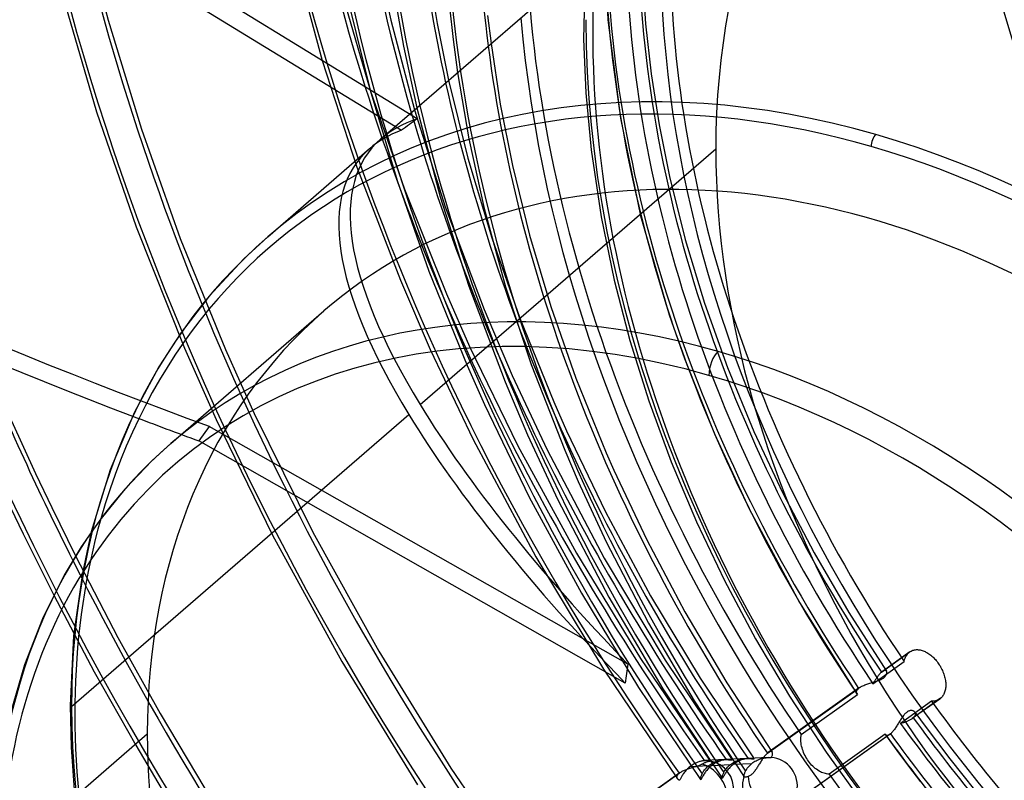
# Model space of a CAD drawing. Header units: millimetres. Extents: x -240 to 234, y -303 to 298.
# Tile 44 of 77: x -81 to -28, y -22 to 20. Entities that reach past the tile are written whole.
import ezdxf

# ---------------------------------------------------------------- set-up
doc = ezdxf.new("R2010")
doc.units = ezdxf.units.MM
doc.layers.add('MAIN-1', color=7, linetype='Continuous')
doc.layers.add('MAIN-2', color=7, linetype='Continuous')

msp = doc.modelspace()

# ---------------------------------------------------------------- linework, layer by layer
at = {"layer": 'MAIN-1'}
for p, q in [((-59.825, 14.211), (-90.869, 33.26)), ((-91.431, 32.471), (-60.67, 13.596)), ((-60.243, 14.468), (-40.067, 31.941)), ((-62.215, 24.017), (-61.259, 19.563)), ((-66.487, 22.942), (-64.972, 17.37)), ((-59.252, 22.419), (-58.745, 19.383)), ((-64.065, 21.594), (-62.37, 15.773)), ((-61.14, 21.436), (-60.561, 18.151)), ((-63.515, 20.374), (-62.369, 15.772)), ((-58.075, 20.289), (-57.877, 18.513)), ((-56, 19.82), (-55.819, 18.299)), ((-61.259, 19.563), (-59.974, 14.701)), ((-58.745, 19.383), (-58.118, 16.308)), ((-57.877, 18.513), (-57.635, 16.726)), ((-60.561, 18.151), (-59.843, 14.814)), ((-67.928, 7.813), (-62.406, 12.595)), ((-67.928, 7.812), (-69.23, 6.611)), ((-69.23, 6.611), (-71.102, 4.589)), ((-71.102, 4.589), (-72.623, 2.618)), ((-73.18, -3.4), (-64.88, 3.788)), ((-72.623, 2.618), (-73.83, 0.766)), ((-73.83, 0.766), (-75.153, -1.693)), ((-75.153, -1.693), (-76.476, -4.828)), ((-81.831, -2.168), (-81.186, -3.603)), ((-81.186, -3.603), (-80.527, -5.034)), ((-73.18, -3.4), (-74.215, -4.346)), ((-74.215, -4.346), (-75.684, -5.885)), ((-80.527, -5.034), (-79.649, -6.873)), ((-76.476, -4.828), (-77.5, -8.196)), ((-82.333, -5.929), (-81.189, -8.312)), ((-75.684, -5.885), (-77.038, -7.556)), ((-79.649, -6.873), (-78.355, -9.496)), ((-77.038, -7.556), (-78.042, -9.002)), ((-81.189, -8.312), (-79.539, -11.624)), ((-78.042, -9.002), (-78.968, -10.537)), ((-78.968, -10.537), (-80.154, -12.912)), ((-80.154, -12.912), (-81.126, -15.405)), ((-81.126, -15.405), (-81.906, -18.084))]:
    msp.add_line(p, q, dxfattribs=at)
for centre, major_axis, ratio, start_param, end_param in [((-0.5, -0.433), (139.441, -161.013), 0.75, 0.713724, 3.45689), ((-50, -43.301), (-132.567, 153.076), 0.75, -3.141592, -0.857072), ((-50, -43.301), (131.913, -152.32), 0.75, 0, 2.284521), ((-50, -43.301), (-132.567, 153.076), 0.75, 0, 2.284521), ((-50, -43.301), (131.913, -152.32), 0.75, -3.141592, -0.857072), ((24.244, 20.996), (69.518, -80.272), 0.75, -2.427868, -2.093974), ((-177.918, 115.325), (170.708, -121.549), 0.248604, -1.301917, -0.761875), ((19.244, 16.666), (62.922, -72.656), 0.75, -2.427868, -2.122465), ((-22.309, -19.32), (16.221, -51.72), 0.376055, 1.924012, 3.222868), ((14.244, 12.336), (56.327, -65.041), 0.75, -2.427868, -2.196268), ((9.244, 8.006), (49.731, -57.425), 0.75, -2.427868, -2.295789), ((-35.2, -30.484), (-32.651, 37.702), 0.75, -0.857072, 0.457807), ((-34.95, -30.268), (-32.978, 38.08), 0.75, -0.857072, 0), ((-48.739, -42.21), (50.58, 65.951), 0.583609, 1.095622, 1.10914), ((-22.309, -19.32), (-40.734, 31.24), 0.295915, -0.18365, -0.060112), ((-34.95, 12.925), (-0.139, -0.48), 0.433013, -2.55359, -0.982794), ((-34.95, -30.268), (-32.978, 38.08), 0.75, -2.427868, -0.857072), ((-35.2, -30.484), (29.68, -34.272), 0.75, 0.713724, 3.141578), ((-35.2, -30.484), (-32.651, 37.702), 0.75, 2.683771, 5.426113), ((-43.5, -37.672), (-29.68, 34.272), 0.75, -0.857072, 0), ((-44, -38.105), (-29.026, 33.516), 0.75, -0.857072, 2.284521), ((24.244, 20.996), (90.096, -104.034), 0.75, -1.98816, -1.896449), ((-43.5, 0.725), (-0.277, -0.961), 0.433013, -2.55359, -0.982794), ((-43.5, -37.672), (-29.68, 34.272), 0.75, -2.427868, -0.857072), ((-44, -38.105), (-29.026, 33.516), 0.75, 2.284521, 5.426113)]:
    msp.add_ellipse(centre, major_axis=major_axis, ratio=ratio, start_param=start_param, end_param=end_param, dxfattribs=at)
at = {"layer": 'MAIN-2'}
for p, q in [((-78.09, 25.419), (-76.593, 19.571)), ((-49.698, 24.73), (-49.479, 19.586)), ((-50.689, 22.742), (-50.797, 18.539)), ((-47.62, 22.024), (-47.437, 19.368)), ((-79.025, 20.83), (-77.21, 14.601)), ((-76.593, 19.571), (-74.786, 13.658)), ((-49.479, 19.586), (-48.803, 14.24)), ((-47.437, 19.368), (-47.131, 16.654)), ((-55.819, 18.299), (-55.319, 15.015)), ((-50.797, 18.539), (-50.679, 15.615)), ((-64.972, 17.37), (-63.09, 11.595)), ((-57.635, 16.726), (-57.017, 13.122)), ((-47.131, 16.654), (-46.697, 13.891)), ((-58.118, 16.308), (-57.072, 12.084)), ((-62.37, 15.773), (-60.516, 10.404)), ((-62.369, 15.772), (-60.906, 10.872)), ((-50.679, 15.615), (-50.392, 12.524)), ((-55.319, 15.015), (-54.659, 11.679)), ((-77.21, 14.601), (-75.065, 8.354)), ((-61.788, 13.13), (-60.243, 14.468)), ((-59.974, 14.701), (-58.298, 9.434)), ((-59.843, 14.814), (-58.571, 9.972)), ((-48.803, 14.24), (-47.702, 8.952)), ((-46.697, 13.891), (-46.134, 11.085)), ((-74.786, 13.658), (-72.674, 7.719)), ((-57.017, 13.122), (-56.184, 9.351)), ((-59.662, -1.294), (-43.626, 12.594)), ((-50.392, 12.524), (-49.852, 8.888)), ((-57.072, 12.084), (-55.78, 7.752)), ((-63.09, 11.595), (-60.73, 5.454)), ((-54.659, 11.679), (-53.731, 7.909)), ((-60.906, 10.872), (-59.183, 5.956)), ((-46.134, 11.085), (-45.281, 7.662)), ((-60.516, 10.404), (-58.241, 4.721)), ((-58.571, 9.972), (-57.025, 5.129)), ((-58.298, 9.434), (-56.196, 3.875)), ((-56.184, 9.351), (-55.024, 5.104)), ((-49.852, 8.888), (-49.144, 5.453)), ((-47.702, 8.952), (-46.148, 3.573)), ((-75.065, 8.354), (-72.444, 1.769)), ((-72.674, 7.719), (-70.222, 1.694)), ((-55.78, 7.752), (-54.256, 3.402)), ((-53.731, 7.909), (-52.58, 4.038)), ((-45.281, 7.662), (-44.235, 4.205)), ((-59.183, 5.956), (-57.111, 0.828)), ((-60.73, 5.454), (-59.12, 1.705)), ((-49.144, 5.453), (-48.295, 2.195)), ((-57.025, 5.129), (-55.054, -0.056)), ((-55.024, 5.104), (-53.638, 0.892)), ((-58.241, 4.721), (-56.978, 1.862)), ((-56.196, 3.875), (-54.675, 0.291)), ((-52.58, 4.038), (-51.22, 0.15)), ((-44.235, 4.205), (-42.994, 0.73)), ((-54.256, 3.402), (-52.419, -1.142)), ((-46.148, 3.573), (-45.327, 1.211)), ((-48.295, 2.195), (-47.263, -1.093)), ((-72.444, 1.769), (-70.735, -2.101)), ((-70.222, 1.694), (-68.665, -1.777)), ((-59.12, 1.705), (-56.792, -3.177)), ((-56.978, 1.862), (-54.359, -3.533)), ((-45.327, 1.211), (-43.7, -2.88)), ((-57.111, 0.828), (-56.176, -1.282)), ((-53.638, 0.892), (-51.823, -3.763)), ((-42.994, 0.73), (-41.561, -2.747)), ((-54.675, 0.291), (-52.767, -3.751)), ((-51.22, 0.15), (-49.575, -3.916)), ((-55.054, -0.056), (-53.834, -2.934)), ((-56.176, -1.282), (-53.746, -6.306)), ((-52.419, -1.142), (-51.72, -2.722)), ((-47.263, -1.093), (-46.048, -4.399)), ((-78.576, -17.674), (-60.28, -1.829)), ((-70.735, -2.101), (-67.671, -8.381)), ((-68.665, -1.777), (-65.486, -8.22)), ((-71.101, -2.471), (-71.663, -3.26)), ((-48.394, -15.37), (-71.101, -2.471)), ((-56.792, -3.177), (-53.392, -9.558)), ((-53.834, -2.934), (-52.185, -6.45)), ((-51.72, -2.722), (-49.612, -7.112)), ((-43.7, -2.88), (-41.819, -6.952)), ((-41.561, -2.747), (-40.013, -6.057)), ((-48.533, -16.399), (-71.663, -3.26)), ((-54.359, -3.533), (-51.183, -9.36)), ((-52.767, -3.751), (-49.677, -9.623)), ((-51.823, -3.763), (-51.096, -5.465)), ((-49.575, -3.916), (-49.161, -4.857)), ((-46.048, -4.399), (-44.677, -7.647)), ((-49.161, -4.857), (-47.374, -8.629)), ((-51.096, -5.465), (-49.564, -8.738)), ((-53.746, -6.306), (-50.918, -11.518)), ((-40.013, -6.057), (-38.295, -9.339)), ((-52.185, -6.45), (-49.435, -11.731)), ((-49.612, -7.112), (-47.16, -11.664)), ((-41.819, -6.952), (-39.083, -12.033)), ((-44.677, -7.647), (-43.155, -10.837)), ((-77.5, -8.196), (-77.985, -10.434)), ((-67.671, -8.381), (-63.915, -15.237)), ((-65.486, -8.22), (-61.91, -14.675)), ((-49.564, -8.738), (-47.272, -13.143)), ((-47.374, -8.629), (-45.302, -12.537)), ((-78.355, -9.496), (-76.057, -13.93)), ((-53.392, -9.558), (-49.719, -15.649)), ((-51.183, -9.36), (-47.704, -15.059)), ((-38.295, -9.339), (-36.412, -12.577)), ((-49.677, -9.623), (-46.365, -15.162)), ((-77.985, -10.434), (-78.457, -13.829)), ((-43.155, -10.837), (-41.468, -13.996)), ((-79.539, -11.624), (-77.342, -15.785)), ((-50.918, -11.518), (-47.816, -16.635)), ((-49.435, -11.731), (-46.494, -16.704)), ((-47.16, -11.664), (-44.469, -16.137)), ((-39.083, -12.033), (-35.969, -16.99)), ((-45.302, -12.537), (-43.03, -16.384)), ((-36.412, -12.577), (-34.371, -15.756)), ((-47.272, -13.143), (-44.797, -17.359)), ((-78.457, -13.829), (-78.642, -17.623)), ((-76.057, -13.93), (-73.763, -18.05)), ((-41.468, -13.996), (-39.62, -17.112)), ((-61.91, -14.675), (-57.992, -21.019)), ((-34.637, -15.804), (-33.15, -14.746)), ((-33.1, -14.708), (-34.59, -15.768)), ((-33.339, -15.003), (-33.313, -14.952)), ((-33.313, -14.952), (-33.285, -14.904)), ((-33.285, -14.904), (-33.254, -14.859)), ((-33.254, -14.859), (-33.221, -14.818)), ((-33.221, -14.818), (-33.186, -14.781)), ((-33.186, -14.781), (-33.15, -14.746)), ((-33.15, -14.746), (-33.142, -14.74)), ((-33.142, -14.74), (-33.134, -14.733)), ((-33.134, -14.733), (-33.126, -14.727)), ((-33.126, -14.727), (-33.118, -14.72)), ((-33.118, -14.72), (-33.109, -14.714)), ((-33.109, -14.714), (-33.101, -14.708)), ((-33.101, -14.708), (-33.063, -14.683)), ((-33.063, -14.683), (-33.022, -14.66)), ((-33.022, -14.66), (-32.98, -14.64)), ((-32.98, -14.64), (-32.935, -14.623)), ((-32.935, -14.623), (-32.889, -14.609)), ((-32.889, -14.609), (-32.842, -14.599)), ((-32.842, -14.599), (-32.793, -14.591)), ((-32.793, -14.591), (-32.744, -14.587)), ((-32.744, -14.587), (-32.693, -14.586)), ((-32.693, -14.586), (-32.641, -14.589)), ((-32.641, -14.589), (-32.589, -14.594)), ((-32.589, -14.594), (-32.537, -14.603)), ((-32.537, -14.603), (-32.485, -14.615)), ((-32.485, -14.615), (-32.433, -14.629)), ((-32.433, -14.629), (-32.381, -14.646)), ((-32.381, -14.646), (-32.329, -14.666)), ((-32.329, -14.666), (-32.277, -14.69)), ((-32.277, -14.69), (-32.224, -14.716)), ((-32.224, -14.716), (-32.171, -14.745)), ((-32.171, -14.745), (-32.117, -14.778)), ((-32.117, -14.778), (-32.064, -14.813)), ((-32.064, -14.813), (-32.011, -14.851)), ((-32.011, -14.851), (-31.958, -14.891)), ((-31.958, -14.891), (-31.906, -14.935)), ((-31.906, -14.935), (-31.855, -14.98)), ((-63.915, -15.237), (-59.807, -21.924)), ((-47.704, -15.059), (-43.922, -20.629)), ((-46.365, -15.162), (-42.736, -20.572)), ((-35.103, -16.434), (-33.413, -15.233)), ((-33.413, -15.233), (-33.399, -15.172)), ((-33.399, -15.172), (-33.382, -15.113)), ((-33.382, -15.113), (-33.362, -15.057)), ((-33.362, -15.057), (-33.339, -15.003)), ((-31.855, -14.98), (-31.806, -15.028)), ((-31.806, -15.028), (-31.757, -15.078)), ((-31.757, -15.078), (-31.71, -15.13)), ((-31.71, -15.13), (-31.665, -15.183)), ((-31.665, -15.183), (-31.621, -15.238)), ((-31.621, -15.238), (-31.579, -15.293)), ((-31.579, -15.293), (-31.539, -15.349)), ((-31.539, -15.349), (-31.501, -15.407)), ((-31.501, -15.407), (-31.464, -15.466)), ((-31.464, -15.466), (-31.428, -15.528)), ((-77.342, -15.785), (-75.092, -19.778)), ((-49.719, -15.649), (-45.706, -21.597)), ((-34.831, -16.022), (-34.856, -16.056)), ((-34.806, -15.989), (-34.831, -16.022)), ((-34.781, -15.958), (-34.806, -15.989)), ((-34.756, -15.928), (-34.781, -15.958)), ((-34.732, -15.899), (-34.756, -15.928)), ((-34.708, -15.873), (-34.732, -15.899)), ((-34.684, -15.848), (-34.708, -15.873)), ((-34.66, -15.825), (-34.684, -15.848)), ((-34.637, -15.804), (-34.66, -15.825)), ((-34.629, -15.797), (-34.637, -15.804)), ((-34.621, -15.791), (-34.629, -15.797)), ((-34.613, -15.785), (-34.621, -15.791)), ((-34.605, -15.778), (-34.613, -15.785)), ((-34.597, -15.773), (-34.605, -15.778)), ((-34.59, -15.767), (-34.597, -15.773)), ((-34.56, -15.748), (-34.59, -15.767)), ((-34.531, -15.732), (-34.56, -15.748)), ((-34.505, -15.721), (-34.531, -15.732)), ((-34.48, -15.715), (-34.505, -15.721)), ((-34.456, -15.712), (-34.48, -15.715)), ((-34.435, -15.713), (-34.456, -15.712)), ((-34.443, -16.044), (-34.42, -16.016)), ((-34.417, -15.718), (-34.435, -15.713)), ((-34.42, -16.016), (-34.401, -15.988)), ((-34.4, -15.726), (-34.417, -15.718)), ((-34.401, -15.988), (-34.385, -15.96)), ((-34.386, -15.738), (-34.4, -15.726)), ((-34.374, -15.752), (-34.386, -15.738)), ((-34.385, -15.96), (-34.372, -15.933)), ((-34.364, -15.769), (-34.374, -15.752)), ((-34.372, -15.933), (-34.363, -15.906)), ((-34.357, -15.789), (-34.364, -15.769)), ((-34.363, -15.906), (-34.356, -15.88)), ((-34.353, -15.81), (-34.357, -15.789)), ((-34.356, -15.88), (-34.353, -15.855)), ((-34.352, -15.832), (-34.353, -15.81)), ((-34.353, -15.855), (-34.352, -15.832)), ((-31.428, -15.528), (-31.394, -15.591)), ((-31.394, -15.591), (-31.362, -15.655)), ((-31.362, -15.655), (-31.331, -15.721)), ((-31.331, -15.721), (-31.303, -15.787)), ((-31.303, -15.787), (-31.276, -15.854)), ((-31.276, -15.854), (-31.253, -15.921)), ((-31.253, -15.921), (-31.231, -15.988)), ((-31.231, -15.988), (-31.212, -16.055)), ((-44.469, -16.137), (-41.547, -20.517)), ((-43.03, -16.384), (-40.564, -20.157)), ((-35.698, -16.569), (-35.65, -16.546)), ((-35.65, -16.546), (-35.6, -16.523)), ((-35.6, -16.523), (-35.547, -16.501)), ((-35.547, -16.501), (-35.493, -16.48)), ((-35.493, -16.48), (-35.437, -16.46)), ((-35.437, -16.46), (-35.379, -16.44)), ((-35.379, -16.44), (-35.321, -16.421)), ((-35.321, -16.421), (-35.262, -16.403)), ((-35.262, -16.403), (-35.202, -16.385)), ((-35.202, -16.385), (-35.143, -16.367)), ((-35.143, -16.367), (-35.084, -16.35)), ((-35.078, -16.395), (-35.103, -16.434)), ((-35.084, -16.35), (-35.026, -16.333)), ((-35.054, -16.356), (-35.078, -16.395)), ((-35.029, -16.316), (-35.054, -16.356)), ((-35.005, -16.277), (-35.029, -16.316)), ((-35.026, -16.333), (-34.969, -16.315)), ((-34.98, -16.239), (-35.005, -16.277)), ((-34.955, -16.201), (-34.98, -16.239)), ((-34.969, -16.315), (-34.913, -16.298)), ((-34.93, -16.163), (-34.955, -16.201)), ((-34.906, -16.127), (-34.93, -16.163)), ((-34.913, -16.298), (-34.859, -16.279)), ((-34.881, -16.091), (-34.906, -16.127)), ((-34.856, -16.056), (-34.881, -16.091)), ((-34.859, -16.279), (-34.805, -16.26)), ((-34.805, -16.26), (-34.754, -16.24)), ((-34.754, -16.24), (-34.704, -16.22)), ((-34.704, -16.22), (-34.657, -16.198)), ((-34.657, -16.198), (-34.613, -16.174)), ((-34.613, -16.174), (-34.572, -16.15)), ((-34.572, -16.15), (-34.534, -16.125)), ((-34.534, -16.125), (-34.5, -16.098)), ((-34.5, -16.098), (-34.47, -16.071)), ((-34.47, -16.071), (-34.443, -16.044)), ((-31.212, -16.055), (-31.196, -16.121)), ((-31.196, -16.121), (-31.182, -16.187)), ((-31.182, -16.187), (-31.171, -16.252)), ((-31.171, -16.252), (-31.162, -16.316)), ((-31.162, -16.316), (-31.156, -16.378)), ((-31.156, -16.378), (-31.152, -16.439)), ((-31.152, -16.439), (-31.151, -16.499)), ((-31.151, -16.499), (-31.152, -16.559)), ((-47.816, -16.635), (-44.45, -21.64)), ((-46.494, -16.704), (-43.274, -21.564)), ((-40.829, -20.209), (-35.876, -16.686)), ((-35.824, -16.645), (-40.783, -20.172)), ((-38.987, -19.197), (-35.936, -17.027)), ((-35.997, -16.889), (-35.995, -16.869)), ((-35.997, -16.908), (-35.997, -16.889)), ((-35.995, -16.926), (-35.997, -16.908)), ((-35.995, -16.869), (-35.991, -16.849)), ((-35.991, -16.944), (-35.995, -16.926)), ((-35.991, -16.849), (-35.984, -16.829)), ((-35.985, -16.961), (-35.991, -16.944)), ((-35.977, -16.977), (-35.985, -16.961)), ((-35.984, -16.829), (-35.976, -16.809)), ((-35.967, -16.993), (-35.977, -16.977)), ((-35.976, -16.809), (-35.965, -16.788)), ((-35.963, -16.999), (-35.967, -16.993)), ((-35.965, -16.788), (-35.951, -16.768)), ((-35.958, -17.005), (-35.963, -16.999)), ((-35.953, -17.011), (-35.958, -17.005)), ((-35.947, -17.016), (-35.953, -17.011)), ((-35.951, -16.768), (-35.936, -16.747)), ((-35.942, -17.022), (-35.947, -17.016)), ((-35.936, -17.027), (-35.942, -17.022)), ((-35.936, -16.747), (-35.918, -16.726)), ((-35.918, -16.726), (-35.898, -16.706)), ((-35.898, -16.706), (-35.876, -16.686)), ((-35.876, -16.686), (-35.868, -16.679)), ((-35.868, -16.679), (-35.859, -16.672)), ((-35.859, -16.672), (-35.851, -16.665)), ((-35.851, -16.665), (-35.842, -16.658)), ((-35.842, -16.658), (-35.833, -16.651)), ((-35.833, -16.651), (-35.823, -16.645)), ((-35.823, -16.645), (-35.785, -16.619)), ((-35.785, -16.619), (-35.743, -16.594)), ((-35.743, -16.594), (-35.698, -16.569)), ((-31.307, -17.083), (-31.335, -17.123)), ((-31.28, -17.04), (-31.307, -17.083)), ((-31.256, -16.995), (-31.28, -17.04)), ((-31.234, -16.947), (-31.256, -16.995)), ((-31.214, -16.897), (-31.234, -16.947)), ((-31.197, -16.845), (-31.214, -16.897)), ((-31.183, -16.79), (-31.197, -16.845)), ((-31.171, -16.735), (-31.183, -16.79)), ((-31.162, -16.677), (-31.171, -16.735)), ((-31.156, -16.619), (-31.162, -16.677)), ((-31.152, -16.559), (-31.156, -16.619)), ((-78.642, -17.623), (-78.594, -19.886)), ((-44.797, -17.359), (-42.095, -21.487)), ((-39.62, -17.112), (-37.637, -20.143)), ((-31.919, -17.389), (-33.603, -18.588)), ((-31.481, -17.265), (-32.966, -18.321)), ((-31.431, -17.226), (-32.914, -18.28)), ((-31.864, -17.389), (-31.919, -17.389)), ((-31.81, -17.386), (-31.864, -17.389)), ((-31.758, -17.379), (-31.81, -17.386)), ((-31.707, -17.368), (-31.758, -17.379)), ((-31.657, -17.353), (-31.707, -17.368)), ((-31.61, -17.336), (-31.657, -17.353)), ((-31.565, -17.315), (-31.61, -17.336)), ((-31.521, -17.291), (-31.565, -17.315)), ((-31.481, -17.265), (-31.521, -17.291)), ((-31.472, -17.258), (-31.481, -17.265)), ((-31.464, -17.252), (-31.472, -17.258)), ((-31.455, -17.246), (-31.464, -17.252)), ((-31.447, -17.239), (-31.455, -17.246)), ((-31.439, -17.233), (-31.447, -17.239)), ((-31.431, -17.226), (-31.439, -17.233)), ((-31.398, -17.195), (-31.431, -17.226)), ((-31.365, -17.16), (-31.398, -17.195)), ((-31.335, -17.123), (-31.365, -17.16)), ((-73.763, -18.05), (-71.348, -22.127)), ((-33.415, -18.129), (-33.447, -18.168)), ((-33.384, -18.092), (-33.415, -18.129)), ((-33.351, -18.058), (-33.384, -18.092)), ((-33.318, -18.026), (-33.351, -18.058)), ((-33.285, -17.997), (-33.318, -18.026)), ((-33.252, -17.972), (-33.285, -17.997)), ((-33.218, -17.95), (-33.252, -17.972)), ((-33.185, -17.931), (-33.218, -17.95)), ((-33.152, -17.916), (-33.185, -17.931)), ((-33.119, -17.904), (-33.152, -17.916)), ((-33.087, -17.896), (-33.119, -17.904)), ((-33.056, -17.891), (-33.087, -17.896)), ((-33.025, -17.889), (-33.056, -17.891)), ((-32.997, -17.89), (-33.025, -17.889)), ((-32.969, -17.893), (-32.997, -17.89)), ((-32.943, -17.899), (-32.969, -17.893)), ((-32.918, -17.907), (-32.943, -17.899)), ((-32.896, -17.917), (-32.918, -17.907)), ((-32.875, -17.93), (-32.896, -17.917)), ((-32.856, -17.944), (-32.875, -17.93)), ((-32.839, -17.96), (-32.856, -17.944)), ((-32.824, -17.977), (-32.839, -17.96)), ((-32.826, -17.976), (-32.222, -18.804)), ((-32.812, -17.998), (-32.824, -17.977)), ((-32.822, -18.172), (-32.809, -18.145)), ((-32.802, -18.02), (-32.812, -17.998)), ((-32.809, -18.145), (-32.8, -18.119)), ((-32.796, -18.043), (-32.802, -18.02)), ((-32.8, -18.119), (-32.795, -18.093)), ((-32.794, -18.067), (-32.796, -18.043)), ((-32.795, -18.093), (-32.794, -18.067)), ((-33.78, -18.681), (-33.811, -18.729)), ((-33.75, -18.632), (-33.78, -18.681)), ((-33.719, -18.583), (-33.75, -18.632)), ((-33.689, -18.533), (-33.719, -18.583)), ((-33.659, -18.484), (-33.689, -18.533)), ((-33.629, -18.436), (-33.659, -18.484)), ((-33.599, -18.388), (-33.629, -18.436)), ((-33.603, -18.588), (-33.558, -18.574)), ((-33.568, -18.341), (-33.599, -18.388)), ((-33.538, -18.296), (-33.568, -18.341)), ((-33.558, -18.574), (-33.512, -18.56)), ((-33.508, -18.252), (-33.538, -18.296)), ((-33.512, -18.56), (-33.467, -18.545)), ((-33.478, -18.209), (-33.508, -18.252)), ((-33.447, -18.168), (-33.478, -18.209)), ((-33.467, -18.545), (-33.422, -18.531)), ((-33.422, -18.531), (-33.378, -18.516)), ((-33.378, -18.516), (-33.334, -18.5)), ((-33.334, -18.5), (-33.292, -18.485)), ((-33.292, -18.485), (-33.25, -18.468)), ((-33.25, -18.468), (-33.209, -18.452)), ((-33.209, -18.452), (-33.169, -18.434)), ((-33.169, -18.434), (-33.131, -18.417)), ((-33.131, -18.417), (-33.095, -18.398)), ((-33.095, -18.398), (-33.06, -18.38)), ((-33.06, -18.38), (-33.027, -18.361)), ((-33.027, -18.361), (-32.995, -18.341)), ((-32.995, -18.341), (-32.966, -18.321)), ((-32.966, -18.321), (-32.957, -18.315)), ((-32.957, -18.315), (-32.948, -18.308)), ((-32.948, -18.308), (-32.939, -18.301)), ((-32.939, -18.301), (-32.93, -18.294)), ((-32.93, -18.294), (-32.922, -18.287)), ((-32.922, -18.287), (-32.914, -18.28)), ((-32.914, -18.28), (-32.885, -18.253)), ((-32.885, -18.253), (-32.86, -18.226)), ((-32.86, -18.226), (-32.839, -18.199)), ((-32.839, -18.199), (-32.822, -18.172)), ((-82.763, -26.338), (-74.463, -19.15)), ((-34.195, -19.196), (-39.141, -22.714)), ((-34.149, -19.159), (-39.089, -22.673)), ((-38.999, -19.271), (-38.987, -19.197)), ((-34.434, -19.179), (-37.478, -21.344)), ((-34.432, -19.185), (-34.434, -19.179)), ((-34.43, -19.191), (-34.432, -19.185)), ((-34.427, -19.197), (-34.43, -19.191)), ((-34.424, -19.202), (-34.427, -19.197)), ((-34.421, -19.207), (-34.424, -19.202)), ((-34.418, -19.212), (-34.421, -19.207)), ((-34.409, -19.223), (-34.418, -19.212)), ((-34.417, -19.213), (-33.799, -20.06)), ((-34.399, -19.232), (-34.409, -19.223)), ((-34.238, -19.223), (-34.259, -19.233)), ((-34.217, -19.211), (-34.238, -19.223)), ((-34.196, -19.196), (-34.217, -19.211)), ((-34.188, -19.19), (-34.196, -19.196)), ((-34.18, -19.185), (-34.188, -19.19)), ((-34.172, -19.179), (-34.18, -19.185)), ((-34.165, -19.172), (-34.172, -19.179)), ((-34.157, -19.166), (-34.165, -19.172)), ((-34.149, -19.159), (-34.157, -19.166)), ((-34.119, -19.132), (-34.149, -19.159)), ((-34.089, -19.102), (-34.119, -19.132)), ((-34.059, -19.069), (-34.089, -19.102)), ((-34.028, -19.034), (-34.059, -19.069)), ((-33.997, -18.996), (-34.028, -19.034)), ((-33.966, -18.955), (-33.997, -18.996)), ((-33.934, -18.913), (-33.966, -18.955)), ((-33.903, -18.869), (-33.934, -18.913)), ((-33.872, -18.823), (-33.903, -18.869)), ((-33.841, -18.777), (-33.872, -18.823)), ((-33.811, -18.729), (-33.841, -18.777)), ((-32.222, -18.804), (-31.608, -19.626)), ((-39.011, -19.423), (-39.007, -19.347)), ((-39.011, -19.501), (-39.011, -19.423)), ((-39.007, -19.579), (-39.011, -19.501)), ((-39.007, -19.347), (-38.999, -19.271)), ((-38.999, -19.66), (-39.007, -19.579)), ((-38.986, -19.742), (-38.999, -19.66)), ((-38.97, -19.827), (-38.986, -19.742)), ((-34.388, -19.24), (-34.399, -19.232)), ((-34.376, -19.246), (-34.388, -19.24)), ((-34.362, -19.25), (-34.376, -19.246)), ((-34.347, -19.252), (-34.362, -19.25)), ((-34.332, -19.253), (-34.347, -19.252)), ((-34.315, -19.251), (-34.332, -19.253)), ((-34.297, -19.247), (-34.315, -19.251)), ((-34.278, -19.241), (-34.297, -19.247)), ((-34.259, -19.233), (-34.278, -19.241)), ((-31.608, -19.626), (-30.926, -20.516)), ((-78.594, -19.886), (-78.428, -22.19)), ((-75.092, -19.778), (-72.73, -23.728)), ((-40.911, -20.29), (-40.94, -20.322)), ((-40.884, -20.261), (-40.911, -20.29)), ((-40.856, -20.234), (-40.884, -20.261)), ((-40.829, -20.209), (-40.856, -20.234)), ((-40.821, -20.202), (-40.829, -20.209)), ((-40.813, -20.196), (-40.821, -20.202)), ((-40.805, -20.189), (-40.813, -20.196)), ((-40.797, -20.183), (-40.805, -20.189)), ((-40.79, -20.177), (-40.797, -20.183)), ((-40.782, -20.172), (-40.79, -20.177)), ((-40.748, -20.15), (-40.782, -20.172)), ((-40.716, -20.134), (-40.748, -20.15)), ((-40.687, -20.123), (-40.716, -20.134)), ((-40.659, -20.117), (-40.687, -20.123)), ((-40.634, -20.117), (-40.659, -20.117)), ((-40.612, -20.121), (-40.634, -20.117)), ((-40.592, -20.13), (-40.612, -20.121)), ((-40.576, -20.143), (-40.592, -20.13)), ((-40.562, -20.159), (-40.576, -20.143)), ((-40.552, -20.179), (-40.562, -20.159)), ((-40.553, -20.311), (-40.546, -20.281)), ((-40.546, -20.201), (-40.552, -20.179)), ((-40.542, -20.226), (-40.546, -20.201)), ((-40.546, -20.281), (-40.542, -20.253)), ((-40.542, -20.253), (-40.542, -20.226)), ((-38.949, -19.912), (-38.97, -19.827)), ((-38.924, -19.998), (-38.949, -19.912)), ((-38.895, -20.084), (-38.924, -19.998)), ((-38.862, -20.17), (-38.895, -20.084)), ((-38.825, -20.254), (-38.862, -20.17)), ((-38.785, -20.337), (-38.825, -20.254)), ((-37.637, -20.143), (-35.519, -23.09)), ((-33.799, -20.06), (-33.171, -20.9)), ((-44.847, -20.813), (-44.889, -20.839)), ((-44.804, -20.789), (-44.847, -20.813)), ((-44.762, -20.766), (-44.804, -20.789)), ((-44.719, -20.745), (-44.762, -20.766)), ((-44.676, -20.725), (-44.719, -20.745)), ((-44.634, -20.708), (-44.676, -20.725)), ((-44.592, -20.692), (-44.634, -20.708)), ((-44.55, -20.677), (-44.592, -20.692)), ((-44.508, -20.664), (-44.55, -20.677)), ((-44.467, -20.652), (-44.508, -20.664)), ((-44.427, -20.642), (-44.467, -20.652)), ((-44.46, -20.832), (-44.416, -20.813)), ((-44.387, -20.634), (-44.427, -20.642)), ((-44.416, -20.813), (-44.375, -20.793)), ((-44.349, -20.626), (-44.387, -20.634)), ((-44.375, -20.793), (-44.341, -20.776)), ((-44.311, -20.62), (-44.349, -20.626)), ((-44.341, -20.776), (-44.309, -20.76)), ((-44.275, -20.616), (-44.311, -20.62)), ((-44.309, -20.76), (-44.279, -20.745)), ((-44.279, -20.745), (-44.25, -20.731)), ((-44.24, -20.612), (-44.275, -20.616)), ((-44.25, -20.731), (-44.222, -20.718)), ((-44.231, -20.611), (-44.24, -20.612)), ((-44.222, -20.611), (-44.231, -20.611)), ((-44.214, -20.61), (-44.222, -20.611)), ((-44.222, -20.718), (-44.193, -20.705)), ((-44.205, -20.609), (-44.214, -20.61)), ((-44.197, -20.609), (-44.205, -20.609)), ((-44.189, -20.608), (-44.197, -20.609)), ((-44.193, -20.705), (-44.166, -20.693)), ((-43.129, -20.555), (-44.189, -20.608)), ((-44.153, -20.607), (-44.189, -20.608)), ((-44.166, -20.693), (-44.139, -20.682)), ((-44.12, -20.607), (-44.153, -20.607)), ((-44.139, -20.682), (-44.113, -20.672)), ((-44.089, -20.607), (-44.12, -20.607)), ((-44.113, -20.672), (-44.089, -20.663)), ((-44.06, -20.609), (-44.089, -20.607)), ((-44.089, -20.663), (-44.067, -20.655)), ((-44.067, -20.655), (-44.047, -20.648)), ((-44.033, -20.611), (-44.06, -20.609)), ((-44.047, -20.648), (-44.028, -20.643)), ((-44.009, -20.613), (-44.033, -20.611)), ((-44.028, -20.643), (-44.01, -20.638)), ((-44.01, -20.638), (-43.993, -20.634)), ((-43.988, -20.615), (-44.009, -20.613)), ((-43.993, -20.634), (-43.978, -20.631)), ((-43.969, -20.618), (-43.988, -20.615)), ((-43.978, -20.631), (-43.964, -20.629)), ((-43.953, -20.621), (-43.969, -20.618)), ((-43.964, -20.629), (-43.951, -20.628)), ((-43.94, -20.623), (-43.953, -20.621)), ((-43.951, -20.628), (-43.94, -20.629)), ((-43.951, -20.834), (-43.896, -20.796)), ((-43.931, -20.625), (-43.94, -20.623)), ((-43.94, -20.629), (-43.934, -20.629)), ((-43.934, -20.629), (-43.929, -20.629)), ((-43.924, -20.627), (-43.931, -20.625)), ((-43.929, -20.629), (-43.926, -20.629)), ((-43.926, -20.629), (-43.923, -20.629)), ((-43.922, -20.629), (-43.924, -20.627)), ((-43.923, -20.629), (-43.922, -20.629)), ((-43.922, -20.629), (-43.922, -20.629)), ((-43.896, -20.796), (-43.839, -20.761)), ((-43.839, -20.761), (-43.781, -20.729)), ((-43.839, -20.865), (-42.833, -20.815)), ((-43.758, -20.806), (-43.799, -20.835)), ((-43.781, -20.729), (-43.721, -20.699)), ((-43.716, -20.779), (-43.758, -20.806)), ((-43.721, -20.699), (-43.66, -20.673)), ((-43.674, -20.753), (-43.716, -20.779)), ((-43.63, -20.728), (-43.674, -20.753)), ((-43.66, -20.673), (-43.599, -20.649)), ((-43.587, -20.705), (-43.63, -20.728)), ((-43.599, -20.649), (-43.537, -20.628)), ((-43.543, -20.684), (-43.587, -20.705)), ((-43.5, -20.665), (-43.543, -20.684)), ((-43.537, -20.628), (-43.476, -20.61)), ((-43.457, -20.647), (-43.5, -20.665)), ((-43.476, -20.61), (-43.415, -20.595)), ((-43.414, -20.63), (-43.457, -20.647)), ((-43.415, -20.595), (-43.355, -20.582)), ((-43.371, -20.616), (-43.414, -20.63)), ((-43.328, -20.603), (-43.371, -20.616)), ((-43.355, -20.582), (-43.296, -20.572)), ((-43.287, -20.591), (-43.328, -20.603)), ((-43.296, -20.572), (-43.239, -20.564)), ((-43.246, -20.582), (-43.287, -20.591)), ((-43.206, -20.573), (-43.246, -20.582)), ((-43.239, -20.564), (-43.183, -20.559)), ((-43.166, -20.566), (-43.206, -20.573)), ((-43.183, -20.559), (-43.13, -20.555)), ((-43.128, -20.56), (-43.166, -20.566)), ((-43.13, -20.555), (-43.078, -20.554)), ((-43.091, -20.556), (-43.128, -20.56)), ((-43.056, -20.552), (-43.091, -20.556)), ((-43.078, -20.554), (-43.028, -20.553)), ((-43.049, -20.552), (-43.056, -20.552)), ((-43.043, -20.551), (-43.049, -20.552)), ((-43.037, -20.551), (-43.043, -20.551)), ((-43.03, -20.551), (-43.037, -20.551)), ((-43.024, -20.55), (-43.03, -20.551)), ((-43.028, -20.553), (-42.982, -20.554)), ((-43.018, -20.55), (-43.024, -20.55)), ((-42.974, -20.548), (-43.018, -20.55)), ((-41.959, -20.497), (-43.017, -20.55)), ((-42.982, -20.554), (-42.939, -20.556)), ((-42.934, -20.548), (-42.974, -20.548)), ((-42.939, -20.556), (-42.899, -20.558)), ((-42.896, -20.55), (-42.934, -20.548)), ((-42.899, -20.558), (-42.862, -20.561)), ((-42.862, -20.552), (-42.896, -20.55)), ((-42.877, -20.851), (-42.833, -20.815)), ((-42.831, -20.555), (-42.862, -20.552)), ((-42.862, -20.561), (-42.829, -20.565)), ((-42.833, -20.815), (-42.781, -20.775)), ((-42.804, -20.558), (-42.831, -20.555)), ((-42.829, -20.565), (-42.801, -20.568)), ((-42.782, -20.562), (-42.804, -20.558)), ((-42.801, -20.568), (-42.777, -20.57)), ((-42.763, -20.565), (-42.782, -20.562)), ((-42.781, -20.775), (-42.726, -20.738)), ((-42.777, -20.57), (-42.759, -20.572)), ((-42.749, -20.568), (-42.763, -20.565)), ((-42.759, -20.572), (-42.746, -20.573)), ((-42.74, -20.571), (-42.749, -20.568)), ((-42.746, -20.573), (-42.738, -20.573)), ((-42.736, -20.572), (-42.74, -20.571)), ((-42.738, -20.573), (-42.736, -20.572)), ((-42.726, -20.738), (-42.67, -20.703)), ((-42.669, -20.807), (-42.721, -20.849)), ((-42.67, -20.703), (-42.612, -20.671)), ((-42.669, -20.807), (-41.662, -20.756)), ((-42.628, -20.776), (-42.669, -20.807)), ((-42.586, -20.747), (-42.628, -20.776)), ((-42.612, -20.671), (-42.552, -20.642)), ((-42.543, -20.719), (-42.586, -20.747)), ((-42.552, -20.642), (-42.492, -20.615)), ((-42.5, -20.693), (-42.543, -20.719)), ((-42.456, -20.668), (-42.5, -20.693)), ((-42.492, -20.615), (-42.431, -20.591)), ((-42.411, -20.644), (-42.456, -20.668)), ((-42.431, -20.591), (-42.369, -20.57)), ((-42.367, -20.623), (-42.411, -20.644)), ((-42.369, -20.57), (-42.308, -20.552)), ((-42.322, -20.603), (-42.367, -20.623)), ((-42.278, -20.585), (-42.322, -20.603)), ((-42.308, -20.552), (-42.247, -20.537)), ((-42.234, -20.569), (-42.278, -20.585)), ((-42.247, -20.537), (-42.187, -20.524)), ((-42.19, -20.554), (-42.234, -20.569)), ((-42.147, -20.541), (-42.19, -20.554)), ((-42.187, -20.524), (-42.128, -20.514)), ((-42.104, -20.53), (-42.147, -20.541)), ((-42.128, -20.514), (-42.07, -20.506)), ((-42.062, -20.52), (-42.104, -20.53)), ((-42.07, -20.506), (-42.014, -20.501)), ((-42.021, -20.512), (-42.062, -20.52)), ((-41.981, -20.505), (-42.021, -20.512)), ((-42.014, -20.501), (-41.96, -20.497)), ((-41.942, -20.5), (-41.981, -20.505)), ((-41.96, -20.497), (-41.905, -20.495)), ((-41.904, -20.496), (-41.942, -20.5)), ((-41.905, -20.495), (-41.854, -20.495)), ((-41.868, -20.493), (-41.904, -20.496)), ((-41.864, -20.492), (-41.868, -20.493)), ((-41.86, -20.492), (-41.864, -20.492)), ((-41.857, -20.492), (-41.86, -20.492)), ((-41.853, -20.492), (-41.857, -20.492)), ((-41.854, -20.495), (-41.805, -20.496)), ((-41.849, -20.491), (-41.853, -20.492)), ((-41.845, -20.491), (-41.849, -20.491)), ((-40.789, -20.438), (-41.845, -20.491)), ((-41.799, -20.49), (-41.845, -20.491)), ((-41.805, -20.496), (-41.76, -20.498)), ((-41.756, -20.49), (-41.799, -20.49)), ((-41.784, -20.866), (-41.745, -20.828)), ((-41.76, -20.498), (-41.718, -20.501)), ((-41.717, -20.491), (-41.756, -20.49)), ((-41.745, -20.828), (-41.704, -20.792)), ((-41.718, -20.501), (-41.68, -20.504)), ((-41.68, -20.494), (-41.717, -20.491)), ((-41.704, -20.792), (-41.662, -20.756)), ((-41.648, -20.497), (-41.68, -20.494)), ((-41.68, -20.504), (-41.645, -20.508)), ((-41.662, -20.756), (-41.61, -20.717)), ((-41.62, -20.501), (-41.648, -20.497)), ((-41.645, -20.508), (-41.615, -20.511)), ((-41.595, -20.505), (-41.62, -20.501)), ((-41.615, -20.511), (-41.59, -20.514)), ((-41.61, -20.717), (-41.556, -20.68)), ((-41.576, -20.509), (-41.595, -20.505)), ((-41.59, -20.514), (-41.571, -20.517)), ((-41.561, -20.512), (-41.576, -20.509)), ((-41.571, -20.517), (-41.557, -20.518)), ((-41.551, -20.515), (-41.561, -20.512)), ((-41.557, -20.518), (-41.549, -20.518)), ((-41.556, -20.68), (-41.5, -20.645)), ((-41.547, -20.517), (-41.551, -20.515)), ((-41.549, -20.518), (-41.547, -20.517)), ((-41.5, -20.645), (-41.442, -20.613)), ((-41.442, -20.613), (-41.383, -20.584)), ((-41.383, -20.584), (-41.323, -20.557)), ((-41.323, -20.557), (-41.262, -20.533)), ((-41.284, -20.822), (-41.312, -20.868)), ((-41.255, -20.776), (-41.284, -20.822)), ((-41.262, -20.533), (-41.201, -20.512)), ((-41.227, -20.731), (-41.255, -20.776)), ((-41.198, -20.685), (-41.227, -20.731)), ((-41.201, -20.512), (-41.139, -20.494)), ((-41.17, -20.64), (-41.198, -20.685)), ((-41.141, -20.596), (-41.17, -20.64)), ((-41.112, -20.553), (-41.141, -20.596)), ((-41.139, -20.494), (-41.079, -20.479)), ((-41.084, -20.511), (-41.112, -20.553)), ((-41.055, -20.47), (-41.084, -20.511)), ((-41.079, -20.479), (-41.018, -20.466)), ((-41.026, -20.431), (-41.055, -20.47)), ((-40.997, -20.392), (-41.026, -20.431)), ((-41.018, -20.466), (-40.959, -20.455)), ((-40.968, -20.356), (-40.997, -20.392)), ((-40.94, -20.322), (-40.968, -20.356)), ((-40.959, -20.455), (-40.9, -20.448)), ((-40.9, -20.448), (-40.844, -20.442)), ((-40.844, -20.442), (-40.789, -20.438)), ((-40.789, -20.438), (-40.76, -20.437)), ((-40.76, -20.437), (-40.731, -20.436)), ((-40.731, -20.436), (-40.703, -20.436)), ((-40.703, -20.436), (-40.676, -20.436)), ((-40.676, -20.436), (-40.65, -20.437)), ((-40.65, -20.437), (-40.625, -20.438)), ((-40.625, -20.438), (-40.6, -20.405)), ((-40.6, -20.405), (-40.58, -20.373)), ((-40.58, -20.373), (-40.565, -20.342)), ((-40.565, -20.342), (-40.553, -20.311)), ((-38.742, -20.417), (-38.785, -20.337)), ((-38.696, -20.495), (-38.742, -20.417)), ((-38.647, -20.57), (-38.696, -20.495)), ((-38.597, -20.642), (-38.647, -20.57)), ((-38.543, -20.712), (-38.597, -20.642)), ((-38.486, -20.781), (-38.543, -20.712)), ((-38.426, -20.847), (-38.486, -20.781)), ((-30.926, -20.516), (-30.232, -21.399)), ((-57.992, -21.019), (-53.748, -27.22)), ((-54.018, -27.27), (-45.616, -21.294)), ((-45.564, -21.253), (-53.972, -27.234)), ((-45.688, -21.37), (-45.667, -21.344)), ((-45.667, -21.344), (-45.643, -21.319)), ((-45.643, -21.319), (-45.616, -21.294)), ((-45.616, -21.294), (-45.608, -21.287)), ((-45.608, -21.287), (-45.599, -21.28)), ((-45.599, -21.28), (-45.591, -21.273)), ((-45.591, -21.273), (-45.582, -21.266)), ((-45.582, -21.266), (-45.573, -21.259)), ((-45.573, -21.259), (-45.564, -21.253)), ((-45.564, -21.253), (-45.529, -21.229)), ((-45.529, -21.229), (-45.492, -21.207)), ((-45.492, -21.207), (-45.452, -21.184)), ((-45.452, -21.184), (-45.41, -21.163)), ((-45.387, -21.326), (-45.417, -21.37)), ((-45.41, -21.163), (-45.365, -21.142)), ((-45.355, -21.281), (-45.387, -21.326)), ((-45.365, -21.142), (-45.319, -21.122)), ((-45.321, -21.235), (-45.355, -21.281)), ((-45.284, -21.189), (-45.321, -21.235)), ((-45.319, -21.122), (-45.271, -21.102)), ((-45.244, -21.143), (-45.284, -21.189)), ((-45.271, -21.102), (-45.222, -21.083)), ((-45.202, -21.097), (-45.244, -21.143)), ((-45.222, -21.083), (-45.171, -21.065)), ((-45.158, -21.052), (-45.202, -21.097)), ((-45.171, -21.065), (-45.12, -21.047)), ((-45.111, -21.008), (-45.158, -21.052)), ((-45.12, -21.047), (-45.067, -21.03)), ((-45.061, -20.965), (-45.111, -21.008)), ((-45.067, -21.03), (-45.014, -21.013)), ((-45.01, -20.924), (-45.061, -20.965)), ((-45.014, -21.013), (-44.961, -20.997)), ((-45.01, -20.924), (-44.004, -20.873)), ((-44.971, -20.894), (-45.01, -20.924)), ((-44.93, -20.866), (-44.971, -20.894)), ((-44.961, -20.997), (-44.908, -20.981)), ((-44.889, -20.839), (-44.93, -20.866)), ((-44.908, -20.981), (-44.855, -20.965)), ((-44.855, -20.965), (-44.802, -20.949)), ((-44.802, -20.949), (-44.75, -20.934)), ((-44.75, -20.934), (-44.699, -20.918)), ((-44.699, -20.918), (-44.649, -20.902)), ((-44.649, -20.902), (-44.6, -20.886)), ((-44.6, -20.886), (-44.552, -20.869)), ((-44.552, -20.869), (-44.505, -20.851)), ((-44.505, -20.851), (-44.46, -20.832)), ((-44.39, -21.371), (-44.368, -21.323)), ((-44.368, -21.323), (-44.348, -21.283)), ((-44.348, -21.283), (-44.325, -21.242)), ((-44.325, -21.242), (-44.3, -21.2)), ((-44.3, -21.2), (-44.272, -21.158)), ((-44.254, -21.323), (-44.281, -21.367)), ((-44.272, -21.158), (-44.242, -21.116)), ((-44.225, -21.278), (-44.254, -21.323)), ((-44.242, -21.116), (-44.208, -21.073)), ((-44.193, -21.232), (-44.225, -21.278)), ((-44.208, -21.073), (-44.172, -21.031)), ((-44.158, -21.186), (-44.193, -21.232)), ((-44.172, -21.031), (-44.134, -20.99)), ((-44.12, -21.138), (-44.158, -21.186)), ((-44.134, -20.99), (-44.093, -20.95)), ((-44.08, -21.091), (-44.12, -21.138)), ((-44.093, -20.95), (-44.05, -20.911)), ((-44.037, -21.044), (-44.08, -21.091)), ((-44.05, -20.911), (-44.004, -20.873)), ((-43.992, -20.998), (-44.037, -21.044)), ((-44.004, -20.873), (-43.951, -20.834)), ((-43.943, -20.952), (-43.992, -20.998)), ((-43.892, -20.908), (-43.943, -20.952)), ((-43.839, -20.865), (-43.892, -20.908)), ((-43.799, -20.835), (-43.839, -20.865)), ((-43.245, -21.385), (-43.23, -21.343)), ((-43.23, -21.343), (-43.211, -21.298)), ((-43.211, -21.298), (-43.19, -21.251)), ((-43.19, -21.251), (-43.169, -21.212)), ((-43.169, -21.212), (-43.147, -21.172)), ((-43.131, -21.339), (-43.153, -21.378)), ((-43.147, -21.172), (-43.122, -21.132)), ((-43.106, -21.299), (-43.131, -21.339)), ((-43.122, -21.132), (-43.095, -21.091)), ((-43.079, -21.256), (-43.106, -21.299)), ((-43.095, -21.091), (-43.065, -21.05)), ((-43.05, -21.212), (-43.079, -21.256)), ((-43.065, -21.05), (-43.032, -21.009)), ((-43.018, -21.167), (-43.05, -21.212)), ((-43.032, -21.009), (-42.997, -20.968)), ((-42.984, -21.122), (-43.018, -21.167)), ((-42.997, -20.968), (-42.959, -20.928)), ((-42.946, -21.075), (-42.984, -21.122)), ((-42.959, -20.928), (-42.92, -20.889)), ((-42.907, -21.029), (-42.946, -21.075)), ((-42.92, -20.889), (-42.877, -20.851)), ((-42.864, -20.983), (-42.907, -21.029)), ((-42.819, -20.937), (-42.864, -20.983)), ((-42.771, -20.892), (-42.819, -20.937)), ((-42.721, -20.849), (-42.771, -20.892)), ((-42.086, -21.377), (-42.078, -21.348)), ((-42.078, -21.348), (-42.069, -21.317)), ((-42.069, -21.317), (-42.057, -21.284)), ((-42.057, -21.284), (-42.043, -21.249)), ((-42.043, -21.249), (-42.027, -21.213)), ((-42.027, -21.213), (-42.008, -21.175)), ((-42.008, -21.175), (-41.988, -21.137)), ((-41.988, -21.137), (-41.966, -21.099)), ((-41.966, -21.099), (-41.942, -21.06)), ((-41.942, -21.06), (-41.915, -21.021)), ((-41.915, -21.021), (-41.886, -20.982)), ((-41.886, -20.982), (-41.854, -20.943)), ((-41.854, -20.943), (-41.82, -20.904)), ((-41.82, -20.904), (-41.784, -20.866)), ((-41.669, -21.349), (-41.701, -21.377)), ((-41.637, -21.319), (-41.669, -21.349)), ((-41.606, -21.285), (-41.637, -21.319)), ((-41.575, -21.25), (-41.606, -21.285)), ((-41.544, -21.212), (-41.575, -21.25)), ((-41.514, -21.173), (-41.544, -21.212)), ((-41.484, -21.132), (-41.514, -21.173)), ((-41.455, -21.09), (-41.484, -21.132)), ((-41.426, -21.047), (-41.455, -21.09)), ((-41.397, -21.003), (-41.426, -21.047)), ((-41.369, -20.959), (-41.397, -21.003)), ((-41.34, -20.914), (-41.369, -20.959)), ((-41.312, -20.868), (-41.34, -20.914)), ((-38.363, -20.911), (-38.426, -20.847)), ((-38.299, -20.971), (-38.363, -20.911)), ((-38.232, -21.028), (-38.299, -20.971)), ((-38.164, -21.08), (-38.232, -21.028)), ((-38.095, -21.128), (-38.164, -21.08)), ((-38.025, -21.172), (-38.095, -21.128)), ((-37.955, -21.21), (-38.025, -21.172)), ((-37.886, -21.243), (-37.955, -21.21)), ((-37.817, -21.272), (-37.886, -21.243)), ((-37.75, -21.295), (-37.817, -21.272)), ((-37.682, -21.314), (-37.75, -21.295)), ((-37.613, -21.329), (-37.682, -21.314)), ((-37.545, -21.339), (-37.613, -21.329)), ((-37.478, -21.344), (-37.545, -21.339)), ((-33.171, -20.9), (-32.518, -21.752)), ((-45.736, -21.495), (-45.733, -21.471)), ((-45.736, -21.519), (-45.736, -21.495)), ((-45.732, -21.541), (-45.736, -21.519)), ((-45.733, -21.471), (-45.727, -21.446)), ((-45.725, -21.562), (-45.732, -21.541)), ((-45.727, -21.446), (-45.718, -21.421)), ((-45.715, -21.583), (-45.725, -21.562)), ((-45.718, -21.421), (-45.704, -21.396)), ((-45.703, -21.602), (-45.715, -21.583)), ((-45.704, -21.396), (-45.688, -21.37)), ((-45.689, -21.618), (-45.703, -21.602)), ((-45.672, -21.633), (-45.689, -21.618)), ((-45.654, -21.646), (-45.672, -21.633)), ((-45.634, -21.658), (-45.654, -21.646)), ((-45.611, -21.668), (-45.634, -21.658)), ((-45.588, -21.676), (-45.611, -21.668)), ((-45.576, -21.654), (-45.588, -21.676)), ((-45.562, -21.629), (-45.576, -21.654)), ((-45.547, -21.6), (-45.562, -21.629)), ((-45.53, -21.567), (-45.547, -21.6)), ((-45.512, -21.532), (-45.53, -21.567)), ((-45.491, -21.495), (-45.512, -21.532)), ((-45.469, -21.455), (-45.491, -21.495)), ((-45.444, -21.413), (-45.469, -21.455)), ((-45.417, -21.37), (-45.444, -21.413)), ((-44.454, -21.614), (-44.453, -21.593)), ((-44.453, -21.63), (-44.454, -21.614)), ((-44.453, -21.593), (-44.449, -21.566)), ((-44.45, -21.639), (-44.453, -21.63)), ((-44.445, -21.642), (-44.45, -21.639)), ((-44.449, -21.566), (-44.443, -21.534)), ((-44.439, -21.64), (-44.445, -21.642)), ((-44.443, -21.534), (-44.434, -21.498)), ((-44.431, -21.632), (-44.439, -21.64)), ((-44.434, -21.498), (-44.423, -21.458)), ((-44.422, -21.618), (-44.431, -21.632)), ((-44.423, -21.458), (-44.408, -21.416)), ((-44.41, -21.6), (-44.422, -21.618)), ((-44.398, -21.577), (-44.41, -21.6)), ((-44.408, -21.416), (-44.39, -21.371)), ((-44.383, -21.55), (-44.398, -21.577)), ((-44.367, -21.519), (-44.383, -21.55)), ((-44.349, -21.485), (-44.367, -21.519)), ((-44.328, -21.448), (-44.349, -21.485)), ((-44.306, -21.408), (-44.328, -21.448)), ((-44.281, -21.367), (-44.306, -21.408)), ((-43.278, -21.539), (-43.277, -21.518)), ((-43.277, -21.555), (-43.278, -21.539)), ((-43.277, -21.518), (-43.273, -21.491)), ((-43.274, -21.564), (-43.277, -21.555)), ((-43.269, -21.567), (-43.274, -21.564)), ((-43.273, -21.491), (-43.266, -21.46)), ((-43.263, -21.565), (-43.269, -21.567)), ((-43.266, -21.46), (-43.257, -21.424)), ((-43.255, -21.557), (-43.263, -21.565)), ((-43.257, -21.424), (-43.245, -21.385)), ((-43.246, -21.544), (-43.255, -21.557)), ((-43.235, -21.526), (-43.246, -21.544)), ((-43.222, -21.503), (-43.235, -21.526)), ((-43.208, -21.477), (-43.222, -21.503)), ((-43.191, -21.447), (-43.208, -21.477)), ((-43.173, -21.414), (-43.191, -21.447)), ((-43.153, -21.378), (-43.173, -21.414)), ((-42.1, -21.462), (-42.099, -21.446)), ((-42.099, -21.474), (-42.1, -21.462)), ((-42.099, -21.446), (-42.097, -21.426)), ((-42.099, -21.477), (-42.099, -21.474)), ((-42.098, -21.479), (-42.099, -21.477)), ((-42.098, -21.481), (-42.098, -21.479)), ((-42.097, -21.483), (-42.098, -21.481)), ((-42.097, -21.426), (-42.092, -21.403)), ((-42.096, -21.485), (-42.097, -21.483)), ((-42.095, -21.487), (-42.096, -21.485)), ((-42.086, -21.495), (-42.095, -21.487)), ((-42.092, -21.403), (-42.086, -21.377)), ((-42.073, -21.501), (-42.086, -21.495)), ((-42.055, -21.504), (-42.073, -21.501)), ((-42.032, -21.505), (-42.055, -21.504)), ((-42.005, -21.503), (-42.032, -21.505)), ((-41.975, -21.498), (-42.005, -21.503)), ((-41.942, -21.491), (-41.975, -21.498)), ((-41.905, -21.481), (-41.942, -21.491)), ((-41.862, -21.468), (-41.905, -21.481)), ((-41.83, -21.456), (-41.862, -21.468)), ((-41.798, -21.441), (-41.83, -21.456)), ((-41.765, -21.423), (-41.798, -21.441)), ((-41.733, -21.401), (-41.765, -21.423)), ((-41.701, -21.377), (-41.733, -21.401)), ((-30.232, -21.399), (-29.587, -22.2))]:
    msp.add_line(p, q, dxfattribs=at)
for centre, major_axis, ratio, start_param, end_param in [((0, 0), (-138.787, 160.257), 0.75, -2.427868, 0.713724), ((25, 21.651), (40.898, -47.225), 0.75, 2.284521, 5.426113), ((24.244, 20.996), (-101.705, 117.438), 0.75, 0.713724, 1.460202), ((24.244, 20.996), (-91.416, 105.558), 0.75, 0.713724, 1.455819), ((0, 0), (-138.787, 160.257), 0.75, 0.713724, 3.855317), ((-0.5, -0.433), (139.441, -161.013), 0.75, -2.427868, -0.315297), ((24.244, 20.996), (-81.126, 93.677), 0.75, 0.713724, 1.450323), ((24.244, 20.996), (-70.837, 81.796), 0.75, 0.713724, 1.443228), ((-5.75, -4.98), (-132.567, 153.076), 0.75, 0.713724, 2.284521), ((-177.356, 116.114), (-170.708, 121.549), 0.248604, 1.839676, 2.405729), ((19.244, 16.666), (-64.241, 74.18), 0.75, 0.713724, 1.438678), ((0, 0), (32.978, -38.08), 0.75, 3.141578, 3.855317), ((24.5, 21.218), (41.553, -47.981), 0.75, -2.427868, -0.857072), ((-21.691, -18.785), (16.221, -51.72), 0.376055, 1.910494, 3.208055), ((14.244, 12.336), (-57.646, 66.564), 0.75, 0.713724, 1.431683), ((9.244, 8.006), (-51.05, 58.948), 0.75, 0.713724, 1.422859), ((8.872, 7.683), (47.489, -54.835), 0.75, -2.427868, -1.723179), ((24.244, 20.996), (79.807, -92.153), 0.75, -2.188359, -1.692077), ((8.872, 7.683), (44.239, -51.082), 0.75, -2.427868, -1.729122), ((9.244, 8.006), (-44.455, 51.332), 0.75, 0.713724, 1.409984), ((8.872, 7.683), (-43.351, 50.058), 0.75, 0.713724, 1.410692), ((9.244, 8.006), (43.135, -49.809), 0.75, -2.427868, -1.734342), ((8.872, 7.683), (41.553, -47.981), 0.75, -2.427868, -1.734739), ((3.8, 3.291), (-40.898, 47.225), 0.75, 0.632834, 2.284521), ((8.367, 7.246), (-41.553, 47.981), 0.75, 0.713724, 3.141578), ((8.367, 7.246), (-47.489, 54.835), 0.75, 0.803149, 3.05305), ((4.3, 3.724), (41.553, -47.981), 0.75, -2.427868, -0.857072), ((9.244, 8.006), (49.731, -57.425), 0.75, -2.295789, -1.72213), ((14.244, 12.336), (56.327, -65.041), 0.75, -2.196268, -1.709761), ((24.244, 20.996), (69.518, -80.272), 0.75, -2.093974, -1.697137), ((19.244, 16.666), (62.922, -72.656), 0.75, -2.122465, -1.702796), ((-21.691, -18.785), (-40.734, 31.24), 0.295915, -0.197167, -0.060563), ((-21.691, -18.785), (-40.734, 31.24), 0.295915, -0.060563, 0.652945), ((-22.309, -19.32), (-40.734, 31.24), 0.295915, -0.060112, 0.652945), ((0, 0), (32.978, -38.08), 0.75, -2.427868, -0.000014), ((-34.95, -30.268), (-32.978, 38.08), 0.75, 0, 0.713724), ((-35.2, -30.484), (29.68, -34.272), 0.75, 3.141578, 3.855317), ((-21.691, -18.785), (-40.734, 31.24), 0.295915, 0.652945, 1.100393), ((-177.918, 115.325), (170.708, -121.549), 0.248604, -0.761875, -0.735864), ((-22.309, -19.32), (-40.734, 31.24), 0.295915, 0.652945, 1.115207), ((-43.5, -37.672), (-29.68, 34.272), 0.75, 0, 0.713724), ((-35.2, -30.484), (-32.651, 37.702), 0.75, 0.457807, 2.284521), ((24.244, 20.996), (90.096, -104.034), 0.75, -1.896449, -1.686408), ((11.053, 9.572), (45.863, 69.318), 0.56382, 2.271712, 2.286526), ((8.872, 7.683), (41.553, -47.981), 0.75, -1.693211, -1.59173), ((-34.95, -30.268), (-32.978, 38.08), 0.75, 0.713724, 2.284521), ((8.872, 7.683), (-43.351, 50.058), 0.75, 1.450489, 1.547756), ((9.244, 8.006), (43.135, -49.809), 0.75, -1.688358, -1.596582), ((-35.2, -30.484), (29.68, -34.272), 0.75, -2.427868, -0.000014), ((8.872, 7.683), (44.239, -51.082), 0.75, -1.690127, -1.594813), ((9.244, 8.006), (-44.455, 51.332), 0.75, 1.454597, 1.543648), ((-44.177, -22.121), (0.876, -1.231), 0.65974, 1.633869, 2.484842), ((-44.177, -22.121), (0.075, -1.509), 0.996591, 1.375952, 2.933451), ((-40.668, -21.945), (0.497, -1.432), 0.963269, 1.02168, 2.766302), ((8.872, 7.683), (47.489, -54.835), 0.75, -1.686864, -1.598077), ((-44.177, -22.121), (0.876, -1.231), 0.65974, 0.791511, 1.633869), ((-40.668, -21.945), (0.075, -1.509), 0.996591, -1.937541, -0.072402), ((-40.668, -21.945), (-0.876, 1.231), 0.65974, 0.773464, 1.633869)]:
    msp.add_ellipse(centre, major_axis=major_axis, ratio=ratio, start_param=start_param, end_param=end_param, dxfattribs=at)

doc.saveas('drawing.dxf')
